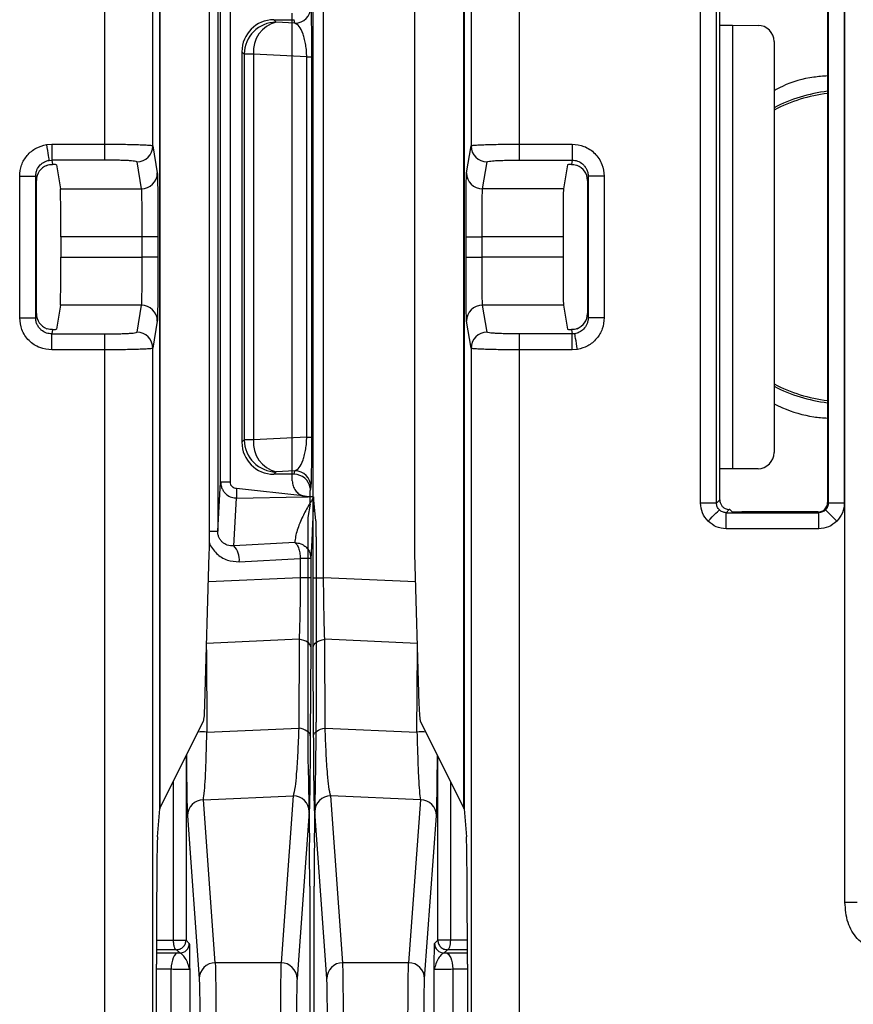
# Model space of a CAD drawing. Extents: x 897.4 to 914.4, y -8.5 to 2.5.
# Tile 79 of 102: x 906.914 to 907.426, y -1.003 to -0.398. Entities that reach past the tile are written whole.
import ezdxf

# ---------------------------------------------------------------- set-up
doc = ezdxf.new("R2010")
doc.units = 0
doc.header["$LTSCALE"] = 4
doc.header["$MEASUREMENT"] = 0
doc.layers.get('0').update_dxf_attribs({"linetype": 'CONTINUOUS'})

msp = doc.modelspace()

# ---------------------------------------------------------------- linework, layer by layer
for p, q in [((906.96596, -0.47437), (906.96596, 0.54089)), ((906.99548, -0.47539), (906.99548, 0.54089)), ((907.19113, 0.54089), (907.19113, -0.47539)), ((907.22066, 0.54089), (907.22066, -0.47437)), ((907.42105, -0.94044), (907.42105, -0.13476)), ((906.99975, -0.883), (906.99975, -0.19221)), ((906.99984, -0.19252), (906.99984, -0.88268)), ((907.18678, -0.88268), (907.18678, -0.19252)), ((907.18687, -0.19221), (907.18687, -0.883)), ((907.09399, -0.74085), (907.09399, -0.33435)), ((907.10046, -0.74085), (907.10046, -0.33435)), ((907.03031, -0.71672), (907.03031, -0.35849)), ((907.03536, -0.36302), (907.03536, -0.71219)), ((907.15631, -0.35849), (907.15631, -0.71671)), ((907.33222, -0.695), (907.33222, -0.38021)), ((907.34207, -0.695), (907.34207, -0.38021)), ((907.41036, -0.38064), (907.41036, -0.69457)), ((907.41079, -0.38021), (907.41079, -0.695)), ((907.42063, -0.38021), (907.42063, -0.695)), ((907.34404, -0.40135), (907.34404, -0.38218)), ((907.03719, -0.68206), (907.03719, -0.39315)), ((907.04309, -0.39315), (907.04309, -0.68206)), ((907.06987, -0.39791), (907.08247, -0.39789)), ((907.06987, -0.39791), (907.07137, -0.39941)), ((907.08282, -0.40001), (907.07137, -0.39941)), ((907.08125, -0.68131), (907.08125, -0.39389)), ((907.08282, -0.40001), (907.08247, -0.39789)), ((907.34404, -0.67385), (907.34404, -0.40135)), ((907.34404, -0.40135), (907.35182, -0.40135)), ((907.35182, -0.40135), (907.35182, -0.67385)), ((907.35182, -0.40135), (907.36759, -0.40136)), ((907.37741, -0.4112), (907.37741, -0.664)), ((907.05025, -0.4176), (907.05171, -0.41907)), ((907.05025, -0.4176), (907.05025, -0.6576)), ((907.05745, -0.41907), (907.05171, -0.41907)), ((907.05171, -0.41907), (907.05171, -0.65614)), ((907.09014, -0.42078), (907.05745, -0.41907)), ((907.05745, -0.41907), (907.05745, -0.65614)), ((907.09014, -0.65443), (907.09014, -0.42078)), ((907.09014, -0.42078), (907.09302, -0.42078)), ((907.09302, -0.42078), (907.09302, -0.65443)), ((906.93007, -0.47463), (906.9333, -0.47437)), ((906.9333, -0.47437), (906.96596, -0.47437)), ((906.9333, -0.47437), (906.9333, -0.48419)), ((906.96596, -0.48419), (906.96596, -0.47437)), ((906.99548, -0.47539), (906.99825, -0.49201)), ((907.18837, -0.49201), (907.19113, -0.47539)), ((907.22066, -0.47437), (907.25332, -0.47437)), ((907.22066, -0.47437), (907.22066, -0.48419)), ((907.25332, -0.47437), (907.25332, -0.48419)), ((906.93168, -0.48433), (906.9333, -0.48419)), ((906.96596, -0.48419), (906.9333, -0.48419)), ((906.9333, -0.48419), (906.93374, -0.48686)), ((906.93622, -0.48711), (906.93868, -0.50184)), ((906.98564, -0.48522), (906.98841, -0.50184)), ((907.19821, -0.50184), (907.20098, -0.48522)), ((907.22066, -0.48419), (907.25332, -0.48419)), ((907.25039, -0.48711), (907.24794, -0.50184)), ((907.25332, -0.48419), (907.25288, -0.48686)), ((906.91362, -0.58114), (906.91362, -0.49407)), ((906.91362, -0.49407), (906.92346, -0.49407)), ((906.92346, -0.58114), (906.92346, -0.49407)), ((906.92389, -0.49665), (906.92346, -0.49407)), ((907.26315, -0.49407), (907.26272, -0.49665)), ((907.26315, -0.49407), (907.26315, -0.58114)), ((907.273, -0.49407), (907.26315, -0.49407)), ((907.273, -0.49407), (907.273, -0.58114)), ((906.92389, -0.57855), (906.92389, -0.49665)), ((906.93868, -0.50184), (906.98841, -0.50184)), ((907.24794, -0.50184), (907.19821, -0.50184)), ((907.26272, -0.49665), (907.26272, -0.57855)), ((906.98874, -0.53133), (906.93892, -0.53133)), ((906.93892, -0.53133), (906.93892, -0.54388)), ((906.99858, -0.53133), (906.98874, -0.53133)), ((906.98874, -0.53133), (906.98874, -0.54388)), ((906.99858, -0.53133), (906.99858, -0.54388)), ((907.18804, -0.54388), (907.18804, -0.53133)), ((907.18804, -0.53133), (907.19788, -0.53133)), ((907.2477, -0.53133), (907.19788, -0.53133)), ((907.19788, -0.54388), (907.19788, -0.53133)), ((907.2477, -0.53133), (907.2477, -0.54388)), ((906.93892, -0.54388), (906.98874, -0.54388)), ((906.99858, -0.54388), (906.98874, -0.54388)), ((907.18804, -0.54388), (907.19788, -0.54388)), ((907.2477, -0.54388), (907.19788, -0.54388)), ((906.93868, -0.57336), (906.93622, -0.5881)), ((906.98841, -0.57336), (906.93868, -0.57336)), ((906.98841, -0.57336), (906.98564, -0.58999)), ((907.20098, -0.58999), (907.19821, -0.57336)), ((907.24794, -0.57336), (907.19821, -0.57336)), ((907.24794, -0.57336), (907.25039, -0.5881)), ((906.92346, -0.58114), (906.92389, -0.57855)), ((907.26272, -0.57855), (907.26315, -0.58114)), ((906.91362, -0.58114), (906.92346, -0.58114)), ((906.99825, -0.58319), (906.99548, -0.59982)), ((907.19113, -0.59982), (907.18837, -0.58319)), ((907.273, -0.58114), (907.26315, -0.58114)), ((906.93374, -0.58835), (906.9333, -0.59101)), ((906.9333, -0.59101), (906.96596, -0.59101)), ((906.9333, -0.60084), (906.9333, -0.59101)), ((906.96596, -0.60084), (906.96596, -0.59101)), ((907.22066, -0.59101), (907.22066, -0.60084)), ((907.25332, -0.59101), (907.22066, -0.59101)), ((907.25288, -0.58835), (907.25332, -0.59101)), ((907.25493, -0.59088), (907.25332, -0.59101)), ((907.25332, -0.60084), (907.25332, -0.59101)), ((906.96596, -0.60084), (906.9333, -0.60084)), ((906.96596, -1.45201), (906.96596, -0.60084)), ((906.99548, -1.45201), (906.99548, -0.59982)), ((907.19113, -0.59982), (907.19113, -1.45201)), ((907.22066, -0.60084), (907.22066, -1.45201)), ((907.25332, -0.60084), (907.22066, -0.60084)), ((907.25655, -0.60057), (907.25332, -0.60084)), ((907.05025, -0.6576), (907.05171, -0.65614)), ((907.05745, -0.65614), (907.05171, -0.65614)), ((907.09014, -0.65443), (907.05745, -0.65614)), ((907.09014, -0.65443), (907.09302, -0.65443)), ((907.07137, -0.6758), (907.06987, -0.67729)), ((907.08247, -0.67732), (907.06987, -0.67729)), ((907.08282, -0.6752), (907.07137, -0.6758)), ((907.08247, -0.67732), (907.08282, -0.6752)), ((907.34404, -0.69302), (907.34404, -0.67385)), ((907.35182, -0.67385), (907.34404, -0.67385)), ((907.36759, -0.67384), (907.35182, -0.67385)), ((907.03536, -0.71219), (907.03719, -0.68206)), ((907.04309, -0.68206), (907.03719, -0.68206)), ((907.04702, -0.68603), (907.04702, -0.69188)), ((907.08775, -0.69057), (907.04702, -0.68603)), ((907.0922, -0.68574), (907.0923, -0.68719)), ((907.09266, -0.68503), (907.0923, -0.68719)), ((907.04524, -0.72127), (907.04702, -0.69188)), ((907.04702, -0.69188), (907.08775, -0.69123)), ((907.08775, -0.69057), (907.08775, -0.69123)), ((907.09106, -0.69115), (907.08775, -0.69057)), ((907.09222, -0.69557), (907.09083, -0.70394)), ((907.09432, -0.69115), (907.09106, -0.69115)), ((907.09579, -0.70586), (907.09432, -0.69115)), ((907.34207, -0.695), (907.33222, -0.695)), ((907.34207, -0.695), (907.34404, -0.69302)), ((907.41036, -0.69457), (907.41079, -0.695)), ((907.42063, -0.695), (907.41079, -0.695)), ((907.34991, -0.69896), (907.34797, -0.7009)), ((907.34797, -0.7009), (907.40489, -0.7009)), ((907.34797, -0.71074), (907.34797, -0.7009)), ((907.35177, -0.70042), (907.35033, -0.69898)), ((907.40446, -0.70047), (907.35768, -0.70047)), ((907.40489, -0.7009), (907.40446, -0.70047)), ((907.40489, -0.71074), (907.40489, -0.7009)), ((907.41602, -0.70613), (907.40906, -0.69917)), ((907.03031, -0.71219), (907.03536, -0.71219)), ((907.09075, -0.71377), (907.09075, -0.82965)), ((907.40489, -0.71074), (907.34797, -0.71074)), ((907.08279, -0.71931), (907.04524, -0.72127)), ((907.09587, -0.71566), (907.09587, -0.82965)), ((907.02749, -0.8188), (907.03018, -0.72626)), ((907.04861, -0.73102), (907.08615, -0.72905)), ((907.08615, -0.72905), (907.08615, -0.74085)), ((907.09263, -0.72905), (907.08615, -0.72905)), ((907.09263, -0.72905), (907.09263, -0.74085)), ((907.15644, -0.72626), (907.15913, -0.8188)), ((907.08615, -0.74085), (907.02968, -0.74332)), ((907.09263, -0.74085), (907.08615, -0.74085)), ((907.09399, -0.74085), (907.10046, -0.74085)), ((907.15694, -0.74332), (907.10046, -0.74085)), ((907.08546, -0.77873), (907.02858, -0.78121)), ((907.08546, -0.77873), (907.08519, -0.83333)), ((907.10143, -0.83333), (907.10116, -0.77873)), ((907.15804, -0.78121), (907.10116, -0.77873)), ((907.02846, -0.7852), (907.02872, -0.83579)), ((907.09253, -0.78344), (907.09225, -0.83804)), ((907.09436, -0.83804), (907.09409, -0.78344)), ((907.1579, -0.83579), (907.15816, -0.7852)), ((906.99984, -0.88268), (907.02669, -0.82883)), ((907.15993, -0.82883), (907.18678, -0.88268)), ((907.02872, -0.83579), (907.08519, -0.83333)), ((907.10143, -0.83333), (907.1579, -0.83579)), ((907.01592, -0.85044), (907.01592, -0.96361)), ((907.1707, -0.96361), (907.1707, -0.85044)), ((907.0909, -0.85641), (907.09178, -0.90367)), ((907.09484, -0.90367), (907.09572, -0.85641)), ((907.008, -0.86633), (907.008, -0.96361)), ((907.17862, -0.96361), (907.17862, -0.86633)), ((907.02657, -0.87739), (907.08178, -0.87499)), ((907.03387, -0.97752), (907.02657, -0.87739)), ((907.08178, -0.87499), (907.07431, -0.97752)), ((907.11231, -0.97752), (907.10484, -0.87499)), ((907.16005, -0.87739), (907.10484, -0.87499)), ((907.16005, -0.87739), (907.15275, -0.97752)), ((906.99834, -0.90004), (906.99975, -0.883)), ((907.18687, -0.883), (907.18828, -0.90004)), ((907.01673, -0.88717), (907.02402, -0.98729)), ((907.09162, -0.88476), (907.08415, -0.98729)), ((907.10247, -0.98729), (907.095, -0.88476)), ((907.1626, -0.98729), (907.16989, -0.88717)), ((907.09193, -0.93043), (907.09193, -1.32832)), ((907.09469, -1.32832), (907.09469, -0.93043)), ((907.42859, -0.94044), (907.42105, -0.94044)), ((906.99773, -0.96364), (907.008, -0.96361)), ((907.008, -0.96361), (907.01592, -0.96361)), ((907.01592, -0.96361), (907.01791, -0.9656)), ((907.1687, -0.9656), (907.1707, -0.96361)), ((907.17862, -0.96361), (907.1707, -0.96361)), ((907.18889, -0.96364), (907.17862, -0.96361)), ((907.01002, -0.96951), (906.99772, -0.96955)), ((906.99772, -0.97145), (907.01094, -0.9715)), ((907.01201, -0.97151), (907.01002, -0.96951)), ((907.01094, -0.9715), (907.01201, -0.97151)), ((907.1766, -0.96951), (907.17461, -0.97151)), ((907.17461, -0.97151), (907.17568, -0.9715)), ((907.17568, -0.9715), (907.1889, -0.97145)), ((907.18889, -0.96955), (907.1766, -0.96951)), ((906.99772, -1.51413), (906.99772, -0.97835)), ((907.07431, -0.97752), (907.03387, -0.97752)), ((907.15275, -0.97752), (907.11231, -0.97752)), ((907.1889, -0.97835), (907.1889, -1.51413)), ((906.99772, -0.98131), (907.00678, -0.98135)), ((907.00678, -1.01906), (907.00678, -0.98135)), ((907.01814, -0.98158), (907.01814, -1.01882)), ((907.16848, -1.01882), (907.16848, -0.98158)), ((907.17984, -0.98135), (907.1889, -0.98131)), ((907.17984, -0.98135), (907.17984, -1.01906))]:
    msp.add_line(p, q)
at = {"flags": 128}
for points in [[(906.93007, -0.47463), (906.93037, -0.47646), (906.93067, -0.47823), (906.93094, -0.47986), (906.93118, -0.48131), (906.93138, -0.48252), (906.93154, -0.48345), (906.93164, -0.48406), (906.93168, -0.48433)], [(907.25655, -0.60057), (907.25624, -0.59874), (907.25595, -0.59698), (907.25568, -0.59534), (907.25544, -0.59389), (907.25524, -0.59268), (907.25508, -0.59176), (907.25498, -0.59115), (907.25493, -0.59088)], [(907.33684, -0.70613), (907.33818, -0.70479), (907.33948, -0.70349), (907.34068, -0.70229), (907.34173, -0.70124), (907.34259, -0.70038), (907.34324, -0.69973), (907.34365, -0.69932), (907.34379, -0.69917)], [(907.09253, -0.78344), (907.09239, -0.78266), (907.09201, -0.78189), (907.09139, -0.78117), (907.09054, -0.78051), (907.0895, -0.77992), (907.08829, -0.77942), (907.08693, -0.77902), (907.08546, -0.77873)], [(907.09409, -0.78344), (907.09423, -0.78266), (907.09461, -0.78189), (907.09523, -0.78117), (907.09607, -0.78051), (907.09712, -0.77992), (907.09833, -0.77942), (907.09969, -0.77902), (907.10116, -0.77873)], [(907.09225, -0.83804), (907.09212, -0.83725), (907.09173, -0.83649), (907.09111, -0.83577), (907.09027, -0.83511), (907.08923, -0.83451), (907.08801, -0.83401), (907.08665, -0.83362), (907.08519, -0.83333)], [(907.09436, -0.83804), (907.0945, -0.83725), (907.09488, -0.83649), (907.09551, -0.83577), (907.09635, -0.8351), (907.09739, -0.83451), (907.09861, -0.83401), (907.09996, -0.83362), (907.10143, -0.83333)], [(907.1766, -0.96951), (907.17699, -0.96939), (907.17737, -0.96905), (907.17772, -0.9685), (907.17803, -0.96777), (907.17828, -0.96688), (907.17846, -0.96586), (907.17858, -0.96476), (907.17862, -0.96361)], [(907.01094, -0.9715), (907.01013, -0.97171), (907.00935, -0.97227), (907.00863, -0.97319), (907.00801, -0.97441), (907.00749, -0.9759), (907.0071, -0.9776), (907.00686, -0.97943), (907.00678, -0.98135)], [(907.17568, -0.9715), (907.17649, -0.97171), (907.17727, -0.97227), (907.17798, -0.97319), (907.17861, -0.97441), (907.17913, -0.9759), (907.17952, -0.9776), (907.17976, -0.97943), (907.17984, -0.98135)]]:
    msp.add_lwpolyline(points, dxfattribs=at)
for centre, radius, start, end in [((907.08282, -0.39017), 0.00984, 269.99185, 359.93125), ((907.07143, -0.41913), 0.01972, 90.18407, 179.81593), ((907.07576, -0.41727), 0.0184, 103.80737, 185.58999), ((907.4217, -0.5376), 0.09637, 96.75891, 117.36061), ((907.4217, -0.5376), 0.09508, 96.85098, 117.76335), ((906.98564, -0.47538), 0.00984, 269.99307, 359.93175), ((907.20098, -0.47538), 0.00984, 180.06946, 270.00743), ((906.98841, -0.492), 0.00984, 269.99221, 359.93004), ((907.19821, -0.492), 0.00984, 180.06875, 270.00815), ((906.98841, -0.58321), 0.00984, 0.06996, 90.00779), ((907.19821, -0.5832), 0.00984, 89.99185, 179.93125), ((906.98564, -0.59983), 0.00984, 0.06825, 90.00693), ((907.20098, -0.59983), 0.00984, 89.99257, 179.93054), ((907.4217, -0.5376), 0.09508, 242.23665, 263.14902), ((907.4217, -0.5376), 0.09637, 242.63939, 263.24109), ((907.07143, -0.65608), 0.01972, 180.18407, 269.81593), ((907.07576, -0.65793), 0.0184, 174.41001, 256.19263), ((907.08282, -0.68504), 0.00984, 0.06875, 90.00815), ((907.03627, -0.72983), 0.0124, 354.5068, 43.61713), ((907.02601, -0.85503), 0.01943, 82.00379, 98.2834), ((907.1606, -0.85502), 0.01942, 81.71537, 97.99742), ((907.02655, -0.88721), 0.00982, 89.86616, 179.72685), ((907.0818, -0.88481), 0.00982, 0.27093, 90.1352), ((907.10482, -0.88481), 0.00982, 89.86528, 179.72858), ((907.16007, -0.88721), 0.00982, 0.27217, 90.13396), ((907.01201, -0.9656), 0.00591, 270.00506, 359.99636), ((907.17461, -0.9656), 0.00591, 180.00507, 269.99493), ((907.03384, -0.98734), 0.00982, 89.86652, 179.72734), ((907.07433, -0.98734), 0.00982, 0.27315, 90.13299), ((907.11229, -0.98734), 0.00982, 89.8653, 179.72685), ((907.15278, -0.98734), 0.00982, 0.27315, 90.13299)]:
    msp.add_arc(centre, radius, start, end)
for centre, major_axis, ratio, start_param, end_param in [((907.06992, -0.41762), (-0.00453, 0.01919), 0.997962, 6.053705, 7.621762), ((907.36757, -0.41121), (0.00679, 0.00713), 0.999247, 5.473437, 7.042718), ((906.93374, -0.49666), (-0.00162, 0.00972), 0.998592, 0.189322, 1.405563), ((906.93032, -0.48711), (0.00591, 0), 0.052408, 0.008727, 0.952685), ((907.2563, -0.48711), (0.00591, 0), 0.052408, 2.188907, 3.132866), ((907.25288, -0.49666), (-0.00162, -0.00972), 0.998592, 1.736029, 2.952271), ((906.93866, -0.53133), (0, 0.02953), 0.008727, 4.712389, 6.230825), ((907.24795, -0.53133), (0, 0.02953), 0.008727, 0.05236, 1.570796), ((906.93866, -0.54388), (0, 0.02953), 0.008727, 3.193953, 4.712389), ((907.24795, -0.54388), (0, 0.02953), 0.008727, 1.570796, 3.089233), ((906.93374, -0.57855), (0.00162, 0.00972), 0.998592, 1.736029, 2.952271), ((907.25288, -0.57855), (0.00162, -0.00972), 0.998592, 0.189322, 1.405563), ((906.93032, -0.58809), (0.00591, 0), 0.052408, 5.3305, 6.274459), ((907.2563, -0.58809), (0.00591, 0), 0.052408, 3.150319, 4.094278), ((907.06992, -0.65758), (0.00453, 0.01919), 0.997962, 1.803016, 3.371073), ((907.36757, -0.664), (-0.00679, 0.00713), 0.999247, 2.38206, 3.951341), ((907.08247, -0.68717), (-0.00336, 0.00927), 0.997866, 4.511272, 5.93383), ((907.09222, -0.68574), (0, 0.00984), 0.00873, 3.193969, 4.563873), ((907.34995, -0.69302), (-0.00418, -0.00418), 0.999924, 5.497825, 5.858871), ((907.40446, -0.69457), (0.00418, -0.00418), 0.999924, 5.497825, 7.068545), ((907.34442, -0.69898), (0.00591, 0), 0.008727, 0.008727, 0.376469), ((907.35768, -0.70042), (0.00591, 0), 0.008727, 3.150319, 4.712389), ((907.09083, -0.71377), (0, 0.00984), 0.008727, 0.05236, 1.570796), ((907.09579, -0.71566), (0, 0.00984), 0.008727, 4.712389, 6.195919), ((907.02927, -0.71672), (0, 0.01969), 0.052408, 4.206243, 4.712389), ((907.15735, -0.71671), (0, 0.01969), 0.052408, 1.570796, 2.076942), ((907.02659, -0.80925), (0, 0.01969), 0.052408, 3.246312, 4.206243), ((907.16003, -0.80925), (0, 0.01969), 0.052408, 2.076942, 3.036873), ((907.09101, -0.82965), (0, 0.02953), 0.008727, 1.570796, 2.70526), ((907.09561, -0.82965), (0, 0.02953), 0.008727, 3.577925, 4.712389), ((907.06865, -0.88306), (0.0689, 0), 0.105104, 3.089233, 3.132866), ((907.11797, -0.88306), (0.0689, 0), 0.105104, 0.008727, 0.05236), ((906.99841, -0.97835), (0, 0.07874), 0.008727, 0.10472, 1.570796), ((907.18821, -0.97835), (0, 0.07874), 0.008727, 4.712389, 6.178466), ((907.09167, -0.93043), (0, 0.02953), 0.008727, 4.712389, 5.846853), ((907.09495, -0.93043), (0, 0.02953), 0.008727, 0.436332, 1.570796)]:
    msp.add_ellipse(centre, major_axis=major_axis, ratio=ratio, start_param=start_param, end_param=end_param)
for points, knots in [([(907.09266, -0.39018), (907.09271, -0.39082), (907.0928, -0.39209), (907.0929, -0.39794), (907.09296, -0.40441), (907.09299, -0.40969), (907.09302, -0.4152), (907.09302, -0.41894), (907.09302, -0.42078)], [0, 0, 0, 0, 0.276288, 0.553742, 0.680305, 0.798378, 0.901061, 1, 1, 1, 1]), ([(907.09014, -0.42078), (907.09009, -0.41955), (907.08999, -0.41695), (907.08951, -0.41325), (907.08882, -0.40971), (907.08751, -0.40529), (907.08546, -0.40139), (907.08371, -0.40047), (907.08282, -0.40001)], [0, 0, 0, 0, 0.084004, 0.177985, 0.286467, 0.412416, 0.702382, 1, 1, 1, 1]), ([(907.41036, -0.43245), (907.40751, -0.43266), (907.39801, -0.43336), (907.38671, -0.43652), (907.37913, -0.44061), (907.37741, -0.44154)], [0, 0, 0, 0, 0.24953, 0.830138, 1, 1, 1, 1]), ([(906.91362, -0.49407), (906.91384, -0.49176), (906.91428, -0.48713), (906.91805, -0.48104), (906.92342, -0.47643), (906.9279, -0.47522), (906.93007, -0.47463)], [0, 0, 0, 0, 0.249475, 0.500411, 0.758119, 1, 1, 1, 1]), ([(906.96596, -0.47437), (906.96902, -0.47438), (906.97567, -0.47441), (906.98343, -0.47458), (906.98892, -0.47476), (906.99243, -0.47494), (906.99494, -0.47515), (906.9953, -0.47531), (906.99548, -0.47539)], [0, 0, 0, 0, 0.199311, 0.431927, 0.561338, 0.699157, 0.84538, 1, 1, 1, 1]), ([(907.19113, -0.47539), (907.19132, -0.47531), (907.19168, -0.47515), (907.19419, -0.47494), (907.1977, -0.47476), (907.20319, -0.47458), (907.21095, -0.47441), (907.21759, -0.47438), (907.22066, -0.47437)], [0, 0, 0, 0, 0.154621, 0.300842, 0.438661, 0.56807, 0.800686, 1, 1, 1, 1]), ([(907.25332, -0.47437), (907.2558, -0.47463), (907.2596, -0.47504), (907.26419, -0.47748), (907.26731, -0.48002), (907.26987, -0.48316), (907.27232, -0.48775), (907.27273, -0.49159), (907.273, -0.49407)], [0, 0, 0, 0, 0.239319, 0.368033, 0.499785, 0.628565, 0.760385, 1, 1, 1, 1]), ([(906.92346, -0.49407), (906.9235, -0.49339), (906.92358, -0.49205), (906.92438, -0.48961), (906.92604, -0.48711), (906.92873, -0.48509), (906.93074, -0.48457), (906.93168, -0.48433)], [0, 0, 0, 0, 0.148133, 0.289738, 0.552205, 0.788926, 1, 1, 1, 1]), ([(906.93032, -0.48741), (906.93087, -0.48724), (906.93198, -0.4869), (906.93313, -0.48684), (906.93367, -0.48686), (906.93374, -0.48686)], [0, 0, 0, 0, 0.465983, 0.932299, 1, 1, 1, 1]), ([(906.98564, -0.48522), (906.98536, -0.48509), (906.98492, -0.48489), (906.98247, -0.48465), (906.97994, -0.48449), (906.9768, -0.48436), (906.97224, -0.48423), (906.96842, -0.48421), (906.96596, -0.48419)], [0, 0, 0, 0, 0.239716, 0.368485, 0.500221, 0.62892, 0.760588, 1, 1, 1, 1]), ([(907.20098, -0.48522), (907.20126, -0.48509), (907.20169, -0.48489), (907.20415, -0.48465), (907.20668, -0.48449), (907.20981, -0.48436), (907.21438, -0.48423), (907.2182, -0.48421), (907.22066, -0.48419)], [0, 0, 0, 0, 0.239716, 0.368483, 0.500217, 0.62892, 0.760587, 1, 1, 1, 1]), ([(907.25288, -0.48686), (907.25338, -0.48686), (907.25438, -0.48687), (907.2556, -0.48716), (907.25622, -0.48738), (907.2563, -0.48741)], [0, 0, 0, 0, 0.466827, 0.934187, 1, 1, 1, 1]), ([(907.25332, -0.48419), (907.25442, -0.4843), (907.25674, -0.48453), (907.25938, -0.48612), (907.26116, -0.48799), (907.26225, -0.48977), (907.26301, -0.49183), (907.2631, -0.49331), (907.26315, -0.49407)], [0, 0, 0, 0, 0.212684, 0.449619, 0.577879, 0.712351, 0.853057, 1, 1, 1, 1]), ([(906.99825, -0.49201), (906.99829, -0.49278), (906.99838, -0.49436), (906.99849, -0.50359), (906.99856, -0.51656), (906.99857, -0.52653), (906.99858, -0.53133)], [0, 0, 0, 0, 0.240777, 0.500007, 0.759233, 1, 1, 1, 1]), ([(907.18804, -0.53133), (907.18804, -0.52653), (907.18805, -0.51656), (907.18813, -0.50359), (907.18824, -0.49436), (907.18832, -0.49277), (907.18837, -0.49201)], [0, 0, 0, 0, 0.240767, 0.499993, 0.759223, 1, 1, 1, 1]), ([(906.98841, -0.50184), (906.98844, -0.50211), (906.98849, -0.50264), (906.98855, -0.50522), (906.98861, -0.50872), (906.98867, -0.51414), (906.98872, -0.52176), (906.98873, -0.52829), (906.98874, -0.53133)], [0, 0, 0, 0, 0.152476, 0.297166, 0.434065, 0.563168, 0.797037, 1, 1, 1, 1]), ([(907.19788, -0.53133), (907.19789, -0.52829), (907.1979, -0.52176), (907.19795, -0.51414), (907.19801, -0.50872), (907.19807, -0.50522), (907.19813, -0.50264), (907.19818, -0.50211), (907.19821, -0.50184)], [0, 0, 0, 0, 0.202963, 0.436832, 0.565935, 0.702834, 0.847524, 1, 1, 1, 1]), ([(906.98874, -0.54388), (906.98873, -0.54691), (906.98872, -0.55344), (906.98867, -0.56107), (906.98861, -0.56649), (906.98855, -0.56998), (906.98849, -0.57256), (906.98844, -0.57309), (906.98841, -0.57336)], [0, 0, 0, 0, 0.202963, 0.436832, 0.565935, 0.702834, 0.847524, 1, 1, 1, 1]), ([(906.99858, -0.54388), (906.99857, -0.54868), (906.99856, -0.55864), (906.99849, -0.57162), (906.99838, -0.58084), (906.99829, -0.58243), (906.99825, -0.58319)], [0, 0, 0, 0, 0.240767, 0.499993, 0.759223, 1, 1, 1, 1]), ([(907.18837, -0.58319), (907.18832, -0.58243), (907.18824, -0.58084), (907.18813, -0.57162), (907.18805, -0.55864), (907.18804, -0.54868), (907.18804, -0.54388)], [0, 0, 0, 0, 0.2407771, 0.5000067, 0.7592333, 1, 1, 1, 1]), ([(907.19821, -0.57336), (907.19818, -0.57309), (907.19813, -0.57256), (907.19807, -0.56998), (907.19801, -0.56649), (907.19795, -0.56107), (907.1979, -0.55344), (907.19789, -0.54691), (907.19788, -0.54388)], [0, 0, 0, 0, 0.152476, 0.297166, 0.434065, 0.563168, 0.797037, 1, 1, 1, 1]), ([(906.9333, -0.60084), (906.93082, -0.60058), (906.92702, -0.60017), (906.92243, -0.59772), (906.91931, -0.59519), (906.91675, -0.59205), (906.9143, -0.58746), (906.91389, -0.58361), (906.91362, -0.58114)], [0, 0, 0, 0, 0.239314, 0.368036, 0.499784, 0.628567, 0.760385, 1, 1, 1, 1]), ([(906.9333, -0.59101), (906.9322, -0.5909), (906.92988, -0.59068), (906.92724, -0.58908), (906.92546, -0.58722), (906.92436, -0.58544), (906.92361, -0.58337), (906.92351, -0.58189), (906.92346, -0.58114)], [0, 0, 0, 0, 0.212692, 0.449618, 0.577878, 0.712349, 0.853058, 1, 1, 1, 1]), ([(907.26315, -0.58114), (907.26311, -0.58182), (907.26303, -0.58315), (907.26224, -0.58559), (907.26058, -0.58809), (907.25789, -0.59011), (907.25588, -0.59063), (907.25493, -0.59088)], [0, 0, 0, 0, 0.1481334, 0.2897358, 0.5522043, 0.7889347, 1, 1, 1, 1]), ([(907.273, -0.58114), (907.27278, -0.58345), (907.27234, -0.58808), (907.26857, -0.59416), (907.2632, -0.59878), (907.25872, -0.59999), (907.25655, -0.60057)], [0, 0, 0, 0, 0.249475, 0.500413, 0.758113, 1, 1, 1, 1]), ([(906.93374, -0.58835), (906.93324, -0.58834), (906.93224, -0.58833), (906.93101, -0.58804), (906.9304, -0.58782), (906.93032, -0.58779)], [0, 0, 0, 0, 0.466844, 0.934222, 1, 1, 1, 1]), ([(906.96596, -0.59101), (906.96842, -0.591), (906.97221, -0.59098), (906.97678, -0.59085), (906.97989, -0.59072), (906.98245, -0.59055), (906.98492, -0.59032), (906.98536, -0.59012), (906.98564, -0.58999)], [0, 0, 0, 0, 0.239412, 0.36808, 0.499776, 0.628512, 0.760284, 1, 1, 1, 1]), ([(907.22066, -0.59101), (907.2182, -0.591), (907.21441, -0.59098), (907.20984, -0.59085), (907.20673, -0.59072), (907.20417, -0.59055), (907.2017, -0.59032), (907.20126, -0.59012), (907.20098, -0.58999)], [0, 0, 0, 0, 0.239413, 0.368076, 0.49978, 0.628516, 0.760284, 1, 1, 1, 1]), ([(907.2563, -0.58779), (907.25575, -0.58796), (907.25464, -0.5883), (907.25349, -0.58836), (907.25295, -0.58835), (907.25288, -0.58835)], [0, 0, 0, 0, 0.465966, 0.932301, 1, 1, 1, 1]), ([(906.99548, -0.59982), (906.9953, -0.5999), (906.99494, -0.60006), (906.99243, -0.60026), (906.98892, -0.60044), (906.98343, -0.60062), (906.97567, -0.60079), (906.96902, -0.60083), (906.96596, -0.60084)], [0, 0, 0, 0, 0.15462, 0.300843, 0.438662, 0.568073, 0.800689, 1, 1, 1, 1]), ([(907.22066, -0.60084), (907.21759, -0.60082), (907.21095, -0.60079), (907.20319, -0.60062), (907.1977, -0.60044), (907.19419, -0.60026), (907.19168, -0.60006), (907.19132, -0.5999), (907.19113, -0.59982)], [0, 0, 0, 0, 0.199314, 0.43193, 0.561339, 0.699158, 0.845379, 1, 1, 1, 1]), ([(907.37741, -0.63399), (907.37914, -0.6348), (907.38689, -0.63842), (907.39798, -0.64189), (907.4075, -0.64255), (907.41036, -0.64275)], [0, 0, 0, 0, 0.166406, 0.749127, 1, 1, 1, 1]), ([(907.08282, -0.6752), (907.08371, -0.67473), (907.08546, -0.67381), (907.08751, -0.66991), (907.08882, -0.66549), (907.08951, -0.66196), (907.08999, -0.65825), (907.09009, -0.65565), (907.09014, -0.65443)], [0, 0, 0, 0, 0.297617, 0.587582, 0.713526, 0.822001, 0.91599, 1, 1, 1, 1]), ([(907.09302, -0.65443), (907.09302, -0.65626), (907.09302, -0.66), (907.09299, -0.66551), (907.09296, -0.67079), (907.0929, -0.67726), (907.0928, -0.68311), (907.09271, -0.68439), (907.09266, -0.68503)], [0, 0, 0, 0, 0.098767, 0.201613, 0.31931, 0.446252, 0.72371, 1, 1, 1, 1]), ([(907.03719, -0.68206), (907.03724, -0.68284), (907.03735, -0.68435), (907.03815, -0.68645), (907.03929, -0.68823), (907.0411, -0.69005), (907.04371, -0.69156), (907.04597, -0.69178), (907.04702, -0.69188)], [0, 0, 0, 0, 0.151733, 0.295868, 0.43243, 0.561427, 0.795675, 1, 1, 1, 1]), ([(907.04702, -0.68603), (907.04651, -0.68598), (907.04548, -0.68587), (907.04439, -0.68507), (907.04373, -0.68429), (907.04322, -0.68337), (907.04314, -0.68258), (907.04309, -0.68206)], [0, 0, 0, 0, 0.246892, 0.497433, 0.624595, 0.747426, 1, 1, 1, 1]), ([(907.08125, -0.68131), (907.08135, -0.68239), (907.08155, -0.68449), (907.08306, -0.68724), (907.08515, -0.68938), (907.0869, -0.69018), (907.08775, -0.69057)], [0, 0, 0, 0, 0.267696, 0.523492, 0.76753, 1, 1, 1, 1]), ([(907.09432, -0.69115), (907.0934, -0.69274), (907.09177, -0.69555), (907.08949, -0.6996), (907.08752, -0.70343), (907.08569, -0.70745), (907.08422, -0.71155), (907.08318, -0.71551), (907.08291, -0.71807), (907.08279, -0.71931)], [0, 0, 0, 0, 0.1702416, 0.2996425, 0.4316607, 0.5786508, 0.7282147, 0.8686518, 1, 1, 1, 1]), ([(907.08775, -0.69123), (907.08846, -0.69121), (907.08955, -0.69117), (907.09067, -0.69115), (907.09106, -0.69115)], [0, 0, 0, 0, 0.645721, 1, 1, 1, 1]), ([(907.09432, -0.69115), (907.09423, -0.69356), (907.09406, -0.69782), (907.09382, -0.70388), (907.09359, -0.70944), (907.09335, -0.71503), (907.0931, -0.72035), (907.09286, -0.7251), (907.0927, -0.72776), (907.09263, -0.72905)], [0, 0, 0, 0, 0.170241, 0.299643, 0.431661, 0.578651, 0.728214, 0.868652, 1, 1, 1, 1]), ([(907.33684, -0.70613), (907.33551, -0.70451), (907.33287, -0.70125), (907.33244, -0.69708), (907.33222, -0.695)], [0, 0, 0, 0, 0.499982, 1, 1, 1, 1]), ([(907.34379, -0.69917), (907.34354, -0.69888), (907.34302, -0.69831), (907.34248, -0.69727), (907.34213, -0.69616), (907.34209, -0.69538), (907.34207, -0.695)], [0, 0, 0, 0, 0.250028, 0.49998, 0.749983, 1, 1, 1, 1]), ([(907.34442, -0.69511), (907.34469, -0.69566), (907.34523, -0.69677), (907.34658, -0.69797), (907.34795, -0.69865), (907.34917, -0.69893), (907.34965, -0.69895), (907.34991, -0.69896)], [0, 0, 0, 0, 0.2127805, 0.426392, 0.619751, 0.7982953, 1, 1, 1, 1]), ([(907.41079, -0.695), (907.41077, -0.69538), (907.41073, -0.69616), (907.41037, -0.69727), (907.40984, -0.69831), (907.40932, -0.69888), (907.40906, -0.69917)], [0, 0, 0, 0, 0.250017, 0.50002, 0.749972, 1, 1, 1, 1]), ([(907.42063, -0.695), (907.42042, -0.69708), (907.41999, -0.70125), (907.41734, -0.70451), (907.41602, -0.70613)], [0, 0, 0, 0, 0.500009, 1, 1, 1, 1]), ([(907.34797, -0.7009), (907.34758, -0.70088), (907.34681, -0.70084), (907.3457, -0.70048), (907.34466, -0.69995), (907.34408, -0.69943), (907.34379, -0.69917)], [0, 0, 0, 0, 0.250019, 0.499962, 0.749971, 1, 1, 1, 1]), ([(907.40906, -0.69917), (907.40877, -0.69943), (907.4082, -0.69995), (907.40716, -0.70048), (907.40605, -0.70084), (907.40527, -0.70088), (907.40489, -0.7009)], [0, 0, 0, 0, 0.250028, 0.49998, 0.749983, 1, 1, 1, 1]), ([(907.34797, -0.71074), (907.34589, -0.71053), (907.34171, -0.7101), (907.33846, -0.70746), (907.33684, -0.70613)], [0, 0, 0, 0, 0.4999965, 1, 1, 1, 1]), ([(907.41602, -0.70613), (907.4144, -0.70746), (907.41114, -0.7101), (907.40697, -0.71053), (907.40489, -0.71074)], [0, 0, 0, 0, 0.499982, 1, 1, 1, 1]), ([(907.04524, -0.72127), (907.04388, -0.72126), (907.04144, -0.72124), (907.03862, -0.71956), (907.03698, -0.7177), (907.03605, -0.71601), (907.03547, -0.71414), (907.0354, -0.71284), (907.03536, -0.71219)], [0, 0, 0, 0, 0.296033, 0.53161, 0.65095, 0.767, 0.882435, 1, 1, 1, 1]), ([(907.03027, -0.71942), (907.03027, -0.71942), (907.03053, -0.72072), (907.03211, -0.72297), (907.03453, -0.72604), (907.03772, -0.72844), (907.04234, -0.73069), (907.04614, -0.73089), (907.04861, -0.73102)], [0, 0, 0, 0, 0.000373, 0.164993, 0.334623, 0.502362, 0.676611, 1, 1, 1, 1]), ([(907.08279, -0.71931), (907.08319, -0.71959), (907.08401, -0.72015), (907.08507, -0.72245), (907.08586, -0.72551), (907.08606, -0.72787), (907.08615, -0.72905)], [0, 0, 0, 0, 0.249995, 0.499996, 0.750006, 1, 1, 1, 1]), ([(907.08279, -0.71931), (907.08403, -0.71944), (907.08583, -0.71963), (907.08813, -0.7208), (907.08998, -0.72223), (907.09147, -0.72425), (907.09244, -0.72664), (907.09256, -0.7282), (907.09263, -0.72905)], [0, 0, 0, 0, 0.23939, 0.348513, 0.499788, 0.693593, 0.832838, 1, 1, 1, 1]), ([(907.08615, -0.74085), (907.0861, -0.74736), (907.08598, -0.76069), (907.08564, -0.77263), (907.08546, -0.77873)], [0, 0, 0, 0, 0.48871, 1, 1, 1, 1]), ([(907.09263, -0.74085), (907.09263, -0.74829), (907.09262, -0.76324), (907.09256, -0.77668), (907.09253, -0.78344)], [0, 0, 0, 0, 0.497178, 1, 1, 1, 1]), ([(907.09409, -0.78344), (907.09406, -0.77668), (907.094, -0.76324), (907.09399, -0.74829), (907.09399, -0.74085)], [0, 0, 0, 0, 0.502822, 1, 1, 1, 1]), ([(907.10116, -0.77873), (907.10098, -0.77263), (907.10064, -0.76069), (907.10052, -0.74736), (907.10046, -0.74085)], [0, 0, 0, 0, 0.51129, 1, 1, 1, 1]), ([(907.08519, -0.83333), (907.08498, -0.8385), (907.08456, -0.84943), (907.0838, -0.86127), (907.08279, -0.87088), (907.08215, -0.87347), (907.08178, -0.87499)], [0, 0, 0, 0, 0.232868, 0.492731, 0.704468, 1, 1, 1, 1]), ([(907.10484, -0.87499), (907.10447, -0.87347), (907.10383, -0.87088), (907.10282, -0.86127), (907.10206, -0.84943), (907.10163, -0.8385), (907.10143, -0.83333)], [0, 0, 0, 0, 0.295516, 0.507269, 0.767122, 1, 1, 1, 1]), ([(907.02657, -0.87739), (907.02679, -0.87588), (907.02717, -0.87329), (907.02783, -0.86368), (907.0283, -0.85187), (907.02858, -0.84095), (907.02872, -0.83579)], [0, 0, 0, 0, 0.296061, 0.506542, 0.766691, 1, 1, 1, 1]), ([(907.09225, -0.83804), (907.09222, -0.84402), (907.09215, -0.85626), (907.09199, -0.87033), (907.09182, -0.88066), (907.09169, -0.8834), (907.09162, -0.88476)], [0, 0, 0, 0, 0.241537, 0.494082, 0.749845, 1, 1, 1, 1]), ([(907.095, -0.88476), (907.09493, -0.8834), (907.0948, -0.88066), (907.09463, -0.87033), (907.09447, -0.85626), (907.0944, -0.84402), (907.09436, -0.83804)], [0, 0, 0, 0, 0.250155, 0.505918, 0.758463, 1, 1, 1, 1]), ([(907.1579, -0.83579), (907.15804, -0.84095), (907.15832, -0.85187), (907.15879, -0.86368), (907.15944, -0.87329), (907.15983, -0.87588), (907.16005, -0.87739)], [0, 0, 0, 0, 0.233302, 0.493459, 0.703923, 1, 1, 1, 1]), ([(907.01616, -0.84995), (907.01618, -0.85261), (907.01623, -0.86143), (907.01636, -0.87268), (907.01654, -0.8831), (907.01666, -0.88582), (907.01673, -0.88717)], [0, 0, 0, 0, 0.125934, 0.417294, 0.711991, 1, 1, 1, 1]), ([(907.16989, -0.88717), (907.16995, -0.88582), (907.17008, -0.8831), (907.17026, -0.87268), (907.17039, -0.86143), (907.17044, -0.85261), (907.17046, -0.84995)], [0, 0, 0, 0, 0.288009, 0.582706, 0.874066, 1, 1, 1, 1]), ([(907.44909, -0.97081), (907.44521, -0.97048), (907.43945, -0.96998), (907.43269, -0.9664), (907.42844, -0.96274), (907.42508, -0.95813), (907.42179, -0.95077), (907.42135, -0.94462), (907.42105, -0.94044)], [0, 0, 0, 0, 0.247592, 0.36751, 0.486103, 0.606412, 0.732887, 1, 1, 1, 1]), ([(907.008, -0.96361), (907.00803, -0.96438), (907.00809, -0.96592), (907.00856, -0.96786), (907.00923, -0.96923), (907.00975, -0.96942), (907.01002, -0.96951)], [0, 0, 0, 0, 0.249993, 0.499993, 0.749994, 1, 1, 1, 1]), ([(907.01002, -0.96951), (907.01079, -0.96943), (907.01234, -0.96925), (907.01429, -0.96788), (907.01565, -0.96593), (907.01583, -0.96438), (907.01592, -0.96361)], [0, 0, 0, 0, 0.2500059, 0.5, 0.7499941, 1, 1, 1, 1]), ([(907.01791, -0.9656), (907.01794, -0.96589), (907.01798, -0.96651), (907.01806, -0.97186), (907.01811, -0.97773), (907.01814, -0.98158)], [0, 0, 0, 0, 0.235947, 0.49904, 1, 1, 1, 1]), ([(907.16848, -0.98158), (907.16851, -0.97773), (907.16856, -0.97188), (907.16864, -0.96649), (907.16868, -0.96589), (907.1687, -0.9656)], [0, 0, 0, 0, 0.500915, 0.762887, 1, 1, 1, 1]), ([(907.1707, -0.96361), (907.17079, -0.96438), (907.17096, -0.96593), (907.17233, -0.96788), (907.17428, -0.96925), (907.17583, -0.96943), (907.1766, -0.96951)], [0, 0, 0, 0, 0.2500059, 0.5, 0.7499941, 1, 1, 1, 1]), ([(907.01814, -0.98158), (907.01747, -0.97925), (907.01652, -0.97594), (907.01355, -0.97221), (907.0125, -0.97173), (907.01201, -0.97151)], [0, 0, 0, 0, 0.556311, 0.791893, 1, 1, 1, 1]), ([(907.17461, -0.97151), (907.17412, -0.97173), (907.17307, -0.97221), (907.1701, -0.97594), (907.16915, -0.97925), (907.16848, -0.98158)], [0, 0, 0, 0, 0.208107, 0.443687, 1, 1, 1, 1]), ([(907.03387, -0.97752), (907.03391, -0.97856), (907.03399, -0.98057), (907.03413, -0.98982), (907.03427, -1.00646), (907.03437, -1.03086), (907.03439, -1.04777), (907.0344, -1.0557)], [0, 0, 0, 0, 0.149673, 0.2924, 0.555783, 0.791682, 1, 1, 1, 1]), ([(907.07431, -0.97752), (907.07427, -0.97856), (907.07418, -0.98057), (907.07405, -0.98982), (907.07391, -1.00646), (907.0738, -1.03086), (907.07379, -1.04777), (907.07378, -1.0557)], [0, 0, 0, 0, 0.149673, 0.2924, 0.555783, 0.791682, 1, 1, 1, 1]), ([(907.11284, -1.0557), (907.11283, -1.04777), (907.11282, -1.03086), (907.11271, -1.00646), (907.11257, -0.98982), (907.11243, -0.98057), (907.11235, -0.97855), (907.11231, -0.97752)], [0, 0, 0, 0, 0.2083179, 0.4442167, 0.7076004, 0.8503271, 1, 1, 1, 1]), ([(907.15222, -1.0557), (907.15223, -1.04777), (907.15225, -1.03086), (907.15235, -1.00646), (907.15249, -0.98982), (907.15263, -0.98057), (907.15271, -0.97855), (907.15275, -0.97752)], [0, 0, 0, 0, 0.208318, 0.444217, 0.7076, 0.850327, 1, 1, 1, 1]), ([(907.00678, -0.98135), (907.00839, -0.98136), (907.01161, -0.9814), (907.01521, -0.98146), (907.01764, -0.98152), (907.01797, -0.98156), (907.01814, -0.98158)], [0, 0, 0, 0, 0.250002, 0.500003, 0.75, 1, 1, 1, 1]), ([(907.16848, -0.98158), (907.16864, -0.98156), (907.16898, -0.98152), (907.17141, -0.98146), (907.17501, -0.9814), (907.17823, -0.98136), (907.17984, -0.98135)], [0, 0, 0, 0, 0.250001, 0.500005, 0.750003, 1, 1, 1, 1]), ([(907.02402, -0.98729), (907.02409, -0.98907), (907.02423, -0.99275), (907.02441, -1.009), (907.02453, -1.03097), (907.02455, -1.04765), (907.02455, -1.0557)], [0, 0, 0, 0, 0.2415887, 0.5000052, 0.7584185, 1, 1, 1, 1]), ([(907.08415, -0.98729), (907.08408, -0.98907), (907.08394, -0.99275), (907.08376, -1.009), (907.08364, -1.03097), (907.08363, -1.04765), (907.08362, -1.0557)], [0, 0, 0, 0, 0.241589, 0.500005, 0.758418, 1, 1, 1, 1]), ([(907.103, -1.0557), (907.10299, -1.04765), (907.10297, -1.03097), (907.10285, -1.009), (907.10268, -0.99275), (907.10254, -0.98907), (907.10247, -0.98729)], [0, 0, 0, 0, 0.241582, 0.499995, 0.758411, 1, 1, 1, 1]), ([(907.16207, -1.0557), (907.16207, -1.04765), (907.16209, -1.03097), (907.16221, -1.009), (907.16238, -0.99275), (907.16253, -0.98907), (907.1626, -0.98729)], [0, 0, 0, 0, 0.241582, 0.499995, 0.758411, 1, 1, 1, 1])]:
    msp.add_open_spline(points, degree=3, knots=knots)

doc.saveas('drawing.dxf')
